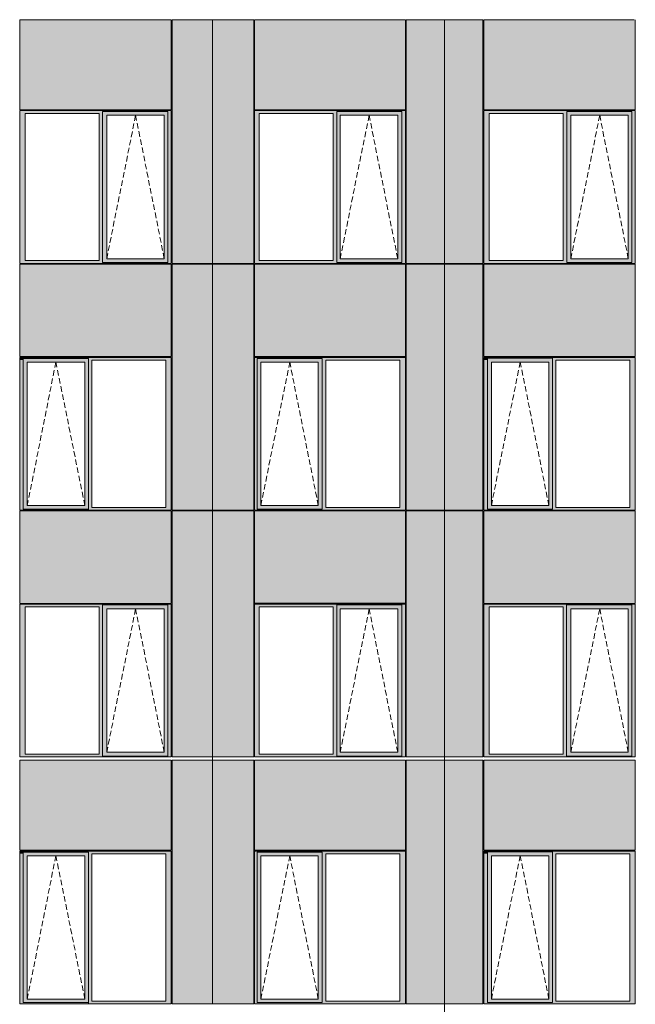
# Model space of a CAD drawing. Header units: millimetres. Extents: x -2957 to 755902, y -5565 to 302042.
# Tile 43 of 65: x 314583 to 322436, y 7792 to 20359. Entities that reach past the tile are written whole.
import ezdxf

# ---------------------------------------------------------------- set-up
doc = ezdxf.new("R2010")
doc.units = ezdxf.units.MM
doc.header["$MEASUREMENT"] = 0
doc.linetypes.add('OO_EOIAAY', pattern=[105.833361, 70.555568, -35.277793])
doc.layers.add('0_Ном._пера__1', color=7, linetype='Continuous', lineweight=0)
doc.layers.add('0_Ном._пера__120', color=7, linetype='Continuous', lineweight=0)
doc.layers.add('АР-Стены_внешние_.АР_Ном._пера__214', color=7, linetype='Continuous', lineweight=0, true_color=0xe2eaf1)

msp = doc.modelspace()

# ---------------------------------------------------------------- hatches: boundary and pattern name
at = {"layer": '0_Ном._пера__1', "linetype": 'Continuous', "lineweight": 0, "true_color": 0x000000}
for points in [[(314583.306, 19198.425), (314583.306, 19163.425), (314652.21, 19163.425), (315596.181, 19163.425), (315640.477, 19163.425), (315640.477, 19188.425), (316472.248, 19188.425), (316472.248, 19163.425), (316516.543, 19163.425), (316516.543, 19198.425)], [(314583.306, 17283.425), (314652.21, 17283.425), (314652.21, 19163.425), (314583.306, 19163.425)], [(315640.477, 19163.425), (315596.181, 19163.425), (315596.181, 17283.425), (315640.477, 17283.425)], [(315640.477, 19188.425), (315640.477, 19138.425), (315694.1, 19138.425), (316427.437, 19138.425), (316472.248, 19138.425), (316472.248, 19188.425)], [(315640.477, 17308.425), (315693.219, 17308.425), (315693.219, 19138.425), (315640.477, 19138.425)], [(316427.437, 17308.425), (316472.248, 17308.425), (316472.248, 19138.425), (316427.437, 19138.425)], [(316472.248, 19163.425), (316472.248, 17283.425), (316516.543, 17283.425), (316516.543, 19163.425)], [(317578.745, 19198.425), (317578.745, 19163.425), (317638.373, 19163.425), (318582.652, 19163.425), (318626.947, 19163.425), (318626.947, 19188.425), (319458.706, 19188.425), (319458.706, 19163.425), (319503.001, 19163.425), (319503.001, 19198.425)], [(317578.745, 19163.425), (317578.745, 17283.425), (317638.373, 17283.425), (317638.373, 19163.425)], [(318626.947, 19163.425), (318582.652, 19163.425), (318582.652, 17283.425), (318626.947, 17283.425)], [(318626.947, 19188.425), (318626.947, 19138.425), (318671.755, 19138.425), (319405.081, 19138.425), (319458.706, 19138.425), (319458.706, 19188.425)], [(318626.947, 19138.425), (318626.947, 17308.425), (318671.755, 17308.425), (318671.755, 19138.425)], [(319405.963, 19138.425), (319405.963, 17308.425), (319458.706, 17308.425), (319458.706, 19138.425)], [(319458.706, 19163.425), (319458.706, 17283.425), (319503.001, 17283.425), (319503.001, 19163.425)], [(320502.967, 19198.425), (320502.967, 19163.425), (320571.872, 19163.425), (321516.125, 19163.425), (321564.826, 19163.425), (321564.826, 19188.425), (322392.202, 19188.425), (322392.202, 19163.425), (322436.498, 19163.425), (322436.498, 19198.425)], [(320502.967, 19163.425), (320502.967, 17283.425), (320571.872, 17283.425), (320571.872, 19163.425)], [(321564.826, 19163.425), (321516.125, 19163.425), (321516.125, 17283.425), (321564.826, 17283.425)], [(321564.826, 19188.425), (321564.826, 19138.425), (321614.043, 19138.425), (322347.389, 19138.425), (322392.202, 19138.425), (322392.202, 19188.425)], [(321564.826, 17308.425), (321613.163, 17308.425), (321613.163, 19138.425), (321564.826, 19138.425)], [(322392.202, 19138.425), (322347.389, 19138.425), (322347.389, 17308.425), (322392.202, 17308.425)], [(322392.202, 19163.425), (322392.202, 17283.425), (322436.498, 17283.425), (322436.498, 19163.425)], [(314652.21, 17283.425), (314583.306, 17283.425), (314583.306, 17248.425), (316516.543, 17248.425), (316516.543, 17283.425), (316472.248, 17283.425), (316472.248, 17258.425), (315640.477, 17258.425), (315640.477, 17283.425), (315596.181, 17283.425)], [(315640.477, 17258.425), (316472.248, 17258.425), (316472.248, 17308.425), (316427.437, 17308.425), (315694.1, 17308.425), (315640.477, 17308.425)], [(317638.373, 17283.425), (317578.745, 17283.425), (317578.745, 17248.425), (319503.001, 17248.425), (319503.001, 17283.425), (319458.706, 17283.425), (319458.706, 17258.425), (318626.947, 17258.425), (318626.947, 17283.425), (318582.652, 17283.425)], [(318626.947, 17308.425), (318626.947, 17258.425), (319458.706, 17258.425), (319458.706, 17308.425), (319405.081, 17308.425), (318671.755, 17308.425)], [(320571.872, 17283.425), (320502.967, 17283.425), (320502.967, 17248.425), (322436.498, 17248.425), (322436.498, 17283.425), (322392.202, 17283.425), (322392.202, 17258.425), (321564.826, 17258.425), (321564.826, 17283.425), (321516.125, 17283.425)], [(321614.043, 17308.425), (321564.826, 17308.425), (321564.826, 17258.425), (322392.202, 17258.425), (322392.202, 17308.425), (322347.389, 17308.425)], [(314583.306, 16013.425), (314627.601, 16013.425), (314627.601, 16048.425), (314592.565, 16048.425), (314583.306, 16048.425)], [(314583.306, 16013.425), (314583.306, 14133.425), (314627.601, 14133.425), (314627.601, 16013.425)], [(314627.601, 15988.425), (314681.225, 15988.425), (315414.561, 15988.425), (315459.372, 15988.425), (315459.372, 16048.425), (314627.601, 16048.425)], [(314627.601, 15988.425), (314627.601, 14158.425), (314680.344, 14158.425), (314680.344, 15988.425)], [(315414.561, 14158.425), (315459.372, 14158.425), (315459.372, 15988.425), (315414.561, 15988.425)], [(315459.372, 16013.425), (315503.668, 16013.425), (316447.639, 16013.425), (316516.543, 16013.425), (316516.543, 16048.425), (316506.163, 16048.425), (315459.372, 16048.425)], [(315459.372, 16013.425), (315459.372, 14133.425), (315503.668, 14133.425), (315503.668, 16013.425)], [(316447.639, 16013.425), (316447.639, 14133.425), (316516.543, 14133.425), (316516.543, 16013.425)], [(317578.695, 16048.425), (317578.695, 16013.425), (317613.765, 16013.425), (317613.765, 16038.425), (318441.115, 16038.425), (318441.115, 16013.425), (318489.818, 16013.425), (319434.098, 16013.425), (319503.001, 16013.425), (319503.001, 16048.425)], [(317578.695, 16013.425), (317578.695, 14133.425), (317613.765, 14133.425), (317613.765, 16013.425)], [(317613.765, 16038.425), (317613.765, 15988.425), (317658.573, 15988.425), (318391.899, 15988.425), (318441.115, 15988.425), (318441.115, 16038.425)], [(317613.765, 15988.425), (317613.765, 14158.425), (317658.573, 14158.425), (317658.573, 15988.425)], [(318441.115, 15988.425), (318392.78, 15988.425), (318392.78, 14158.425), (318441.115, 14158.425)], [(318441.115, 16013.425), (318441.115, 14133.425), (318489.818, 14133.425), (318489.818, 16013.425)], [(319434.098, 16013.425), (319434.098, 14133.425), (319503.001, 14133.425), (319503.001, 16013.425)], [(320512.242, 16048.425), (320502.967, 16048.425), (320502.967, 16013.425), (320551.668, 16013.425), (320551.668, 16048.425)], [(320502.967, 16013.425), (320502.967, 14133.425), (320551.668, 14133.425), (320551.668, 16013.425)], [(321379.044, 16048.425), (320551.668, 16048.425), (320551.668, 15988.425), (320600.885, 15988.425), (321334.231, 15988.425), (321379.044, 15988.425)], [(320551.668, 15988.425), (320551.668, 14158.425), (320600.005, 14158.425), (320600.005, 15988.425)], [(321334.231, 14158.425), (321379.044, 14158.425), (321379.044, 15988.425), (321334.231, 15988.425)], [(322423.894, 16048.425), (321379.044, 16048.425), (321379.044, 16013.425), (321423.34, 16013.425), (322367.593, 16013.425), (322436.498, 16013.425), (322436.498, 16048.425)], [(321379.044, 16013.425), (321379.044, 14133.425), (321423.34, 14133.425), (321423.34, 16013.425)], [(322367.593, 16013.425), (322367.593, 14133.425), (322436.498, 14133.425), (322436.498, 16013.425)], [(314583.306, 14133.425), (314583.306, 14098.425), (314593.134, 14098.425), (314617.057, 14098.425), (315269.414, 14098.425), (315269.414, 14108.425), (314627.601, 14108.425), (314627.601, 14133.425)], [(314627.601, 14158.425), (314627.601, 14098.425), (315459.372, 14098.425), (315459.372, 14158.425), (315414.561, 14158.425), (314681.225, 14158.425)], [(315459.372, 14108.425), (315459.372, 14098.425), (315647.845, 14098.425), (316506.7, 14098.425), (316516.543, 14098.425), (316516.543, 14133.425), (316447.639, 14133.425), (315503.668, 14133.425), (315459.372, 14133.425)], [(317578.695, 14098.425), (317785.099, 14098.425), (317785.099, 14108.425), (317613.765, 14108.425), (317613.765, 14133.425), (317578.695, 14133.425)], [(317613.765, 14158.425), (317613.765, 14098.425), (318441.115, 14098.425), (318441.115, 14158.425), (318391.899, 14158.425), (317658.573, 14158.425)], [(318441.115, 14098.425), (318631.328, 14098.425), (318815.687, 14098.425), (319492.85, 14098.425), (319503.001, 14098.425), (319503.001, 14133.425), (319434.098, 14133.425), (318489.818, 14133.425), (318441.115, 14133.425), (318441.115, 14108.425)], [(320502.967, 14098.425), (320512.81, 14098.425), (320536.101, 14098.425), (321379.044, 14098.425), (321379.044, 14113), (320551.668, 14113), (320551.668, 14133.425), (320502.967, 14133.425)], [(320600.885, 14158.425), (320551.668, 14158.425), (320551.668, 14113), (321379.044, 14113), (321379.044, 14158.425), (321334.231, 14158.425)], [(321379.044, 14108.425), (321379.044, 14098.425), (321567.297, 14098.425), (321567.3, 14113), (321567.3, 14098.425), (322220.213, 14098.425), (322220.217, 14113), (322220.217, 14098.425), (322436.498, 14098.425), (322436.498, 14133.425), (322367.593, 14133.425), (321423.34, 14133.425), (321379.044, 14133.425)], [(314583.306, 12863.425), (314652.21, 12863.425), (315596.181, 12863.425), (315640.477, 12863.425), (315640.477, 12888.425), (316472.248, 12888.425), (316472.248, 12863.425), (316516.543, 12863.425), (316516.543, 12898.425), (314583.306, 12898.425)], [(314583.306, 12863.425), (314583.306, 10983.425), (314652.21, 10983.425), (314652.21, 12863.425)], [(315640.477, 12863.425), (315596.181, 12863.425), (315596.181, 10983.425), (315640.477, 10983.425)], [(315640.477, 12838.425), (315694.1, 12838.425), (316427.437, 12838.425), (316472.248, 12838.425), (316472.248, 12888.425), (315640.477, 12888.425)], [(315640.477, 11008.425), (315693.219, 11008.425), (315693.219, 12838.425), (315640.477, 12838.425)], [(316472.248, 12838.425), (316427.437, 12838.425), (316427.437, 11008.425), (316472.248, 11008.425)], [(316472.248, 12863.425), (316472.248, 10983.425), (316516.543, 10983.425), (316516.543, 12863.425)], [(319503.001, 12898.425), (317578.695, 12898.425), (317578.695, 12863.425), (317638.373, 12863.425), (318582.652, 12863.425), (318626.947, 12863.425), (318626.947, 12888.425), (319458.706, 12888.425), (319458.706, 12863.425), (319503.001, 12863.425)], [(317578.695, 12863.425), (317578.695, 10983.425), (317638.373, 10983.425), (317638.373, 12863.425)], [(318626.947, 12863.425), (318582.652, 12863.425), (318582.652, 10983.425), (318626.947, 10983.425)], [(319458.706, 12888.425), (318626.947, 12888.425), (318626.947, 12838.425), (318671.755, 12838.425), (319405.081, 12838.425), (319458.706, 12838.425)], [(318626.947, 12838.425), (318626.947, 11008.425), (318671.755, 11008.425), (318671.755, 12838.425)], [(319405.963, 12838.425), (319405.963, 11008.425), (319458.706, 11008.425), (319458.706, 12838.425)], [(319458.706, 12863.425), (319458.706, 10983.425), (319503.001, 10983.425), (319503.001, 12863.425)], [(320502.967, 12863.425), (320571.872, 12863.425), (321516.125, 12863.425), (321560.421, 12863.425), (321560.421, 12888.425), (322392.202, 12888.425), (322392.202, 12863.425), (322436.498, 12863.425), (322436.498, 12898.425), (320502.967, 12898.425)], [(320502.967, 12863.425), (320502.967, 10983.425), (320571.872, 10983.425), (320571.872, 12863.425)], [(321560.421, 12863.425), (321516.125, 12863.425), (321516.125, 10983.425), (321560.421, 10983.425)], [(321560.421, 12888.425), (321560.421, 12838.425), (321614.043, 12838.425), (322347.389, 12838.425), (322392.202, 12838.425), (322392.202, 12888.425)], [(321560.421, 11008.425), (321613.163, 11008.425), (321613.163, 12838.425), (321560.421, 12838.425)], [(322347.389, 11008.425), (322392.202, 11008.425), (322392.202, 12838.425), (322347.389, 12838.425)], [(322392.202, 12863.425), (322392.202, 10983.425), (322436.498, 10983.425), (322436.498, 12863.425)], [(314583.306, 10983.425), (314583.306, 10948.425), (316516.543, 10948.425), (316516.543, 10983.425), (316472.248, 10983.425), (316472.248, 10958.425), (315640.477, 10958.425), (315640.477, 10983.425), (315596.181, 10983.425), (314652.21, 10983.425)], [(315640.477, 11008.425), (315640.477, 10958.425), (316472.248, 10958.425), (316472.248, 11008.425), (316427.437, 11008.425), (315694.1, 11008.425)], [(317578.695, 10948.425), (319503.001, 10948.425), (319503.001, 10983.425), (319458.706, 10983.425), (319458.706, 10958.425), (318626.947, 10958.425), (318626.947, 10983.425), (318582.652, 10983.425), (317638.373, 10983.425), (317578.695, 10983.425)], [(318626.947, 11008.425), (318626.947, 10958.425), (319458.706, 10958.425), (319458.706, 11008.425), (319405.081, 11008.425), (318671.755, 11008.425)], [(320502.967, 10983.425), (320502.967, 10948.425), (322436.498, 10948.425), (322436.498, 10983.425), (322392.202, 10983.425), (322392.202, 10958.425), (321560.421, 10958.425), (321560.421, 10983.425), (321516.125, 10983.425), (320571.872, 10983.425)], [(321560.421, 11008.425), (321560.421, 10958.425), (322392.202, 10958.425), (322392.202, 11008.425), (322347.389, 11008.425), (321614.043, 11008.425)], [(314583.306, 9713.425), (314627.601, 9713.425), (314627.601, 9748.425), (314592.565, 9748.425), (314583.306, 9748.425)], [(314583.306, 9713.425), (314583.306, 7833.425), (314627.601, 7833.425), (314627.601, 9713.425)], [(314627.601, 9688.425), (314681.225, 9688.425), (315414.561, 9688.425), (315459.372, 9688.425), (315459.372, 9748.425), (314627.601, 9748.425)], [(314627.601, 9688.425), (314627.601, 7858.425), (314680.344, 7858.425), (314680.344, 9688.425)], [(315414.561, 7858.425), (315459.372, 7858.425), (315459.372, 9688.425), (315414.561, 9688.425)], [(315459.372, 9713.425), (315503.668, 9713.425), (316447.639, 9713.425), (316516.543, 9713.425), (316516.543, 9748.425), (316506.163, 9748.425), (315459.372, 9748.425)], [(315459.372, 9713.425), (315459.372, 7833.425), (315503.668, 7833.425), (315503.668, 9713.425)], [(316447.639, 9713.425), (316447.639, 7833.425), (316516.543, 7833.425), (316516.543, 9713.425)], [(317578.695, 9748.425), (317578.695, 9713.425), (317613.765, 9713.425), (317613.765, 9738.425), (318441.115, 9738.425), (318441.115, 9713.425), (318489.818, 9713.425), (319434.098, 9713.425), (319503.001, 9713.425), (319503.001, 9748.425)], [(317578.695, 9713.425), (317578.695, 7833.425), (317613.765, 7833.425), (317613.765, 9713.425)], [(317613.765, 9738.425), (317613.765, 9688.425), (317658.573, 9688.425), (318391.899, 9688.425), (318441.115, 9688.425), (318441.115, 9738.425)], [(317613.765, 9688.425), (317613.765, 7858.425), (317658.573, 7858.425), (317658.573, 9688.425)], [(318441.115, 9688.425), (318392.78, 9688.425), (318392.78, 7858.425), (318441.115, 7858.425)], [(318441.115, 9713.425), (318441.115, 7833.425), (318489.818, 7833.425), (318489.818, 9713.425)], [(319434.098, 9713.425), (319434.098, 7833.425), (319503.001, 7833.425), (319503.001, 9713.425)], [(320512.242, 9748.425), (320502.967, 9748.425), (320502.967, 9713.425), (320551.668, 9713.425), (320551.668, 9748.425)], [(320502.967, 9713.425), (320502.967, 7833.425), (320551.668, 7833.425), (320551.668, 9713.425)], [(321379.044, 9748.425), (320551.668, 9748.425), (320551.668, 9688.425), (320600.885, 9688.425), (321334.231, 9688.425), (321379.044, 9688.425)], [(320551.668, 9688.425), (320551.668, 7858.425), (320600.005, 7858.425), (320600.005, 9688.425)], [(321334.231, 7858.425), (321379.044, 7858.425), (321379.044, 9688.425), (321334.231, 9688.425)], [(322423.894, 9748.425), (321379.044, 9748.425), (321379.044, 9713.425), (321423.34, 9713.425), (322367.593, 9713.425), (322436.498, 9713.425), (322436.498, 9748.425)], [(321379.044, 9713.425), (321379.044, 7833.425), (321423.34, 7833.425), (321423.34, 9713.425)], [(322367.593, 9713.425), (322367.593, 7833.425), (322436.498, 7833.425), (322436.498, 9713.425)], [(314583.306, 7833.425), (314583.306, 7798.425), (314593.134, 7798.425), (314617.057, 7798.425), (315269.414, 7798.425), (315269.414, 7808.425), (314627.601, 7808.425), (314627.601, 7833.425)], [(314627.601, 7858.425), (314627.601, 7798.425), (315459.372, 7798.425), (315459.372, 7858.425), (315414.561, 7858.425), (314681.225, 7858.425)], [(315459.372, 7808.425), (315459.372, 7798.425), (315647.845, 7798.425), (316506.7, 7798.425), (316516.543, 7798.425), (316516.543, 7833.425), (316447.639, 7833.425), (315503.668, 7833.425), (315459.372, 7833.425)], [(317578.695, 7798.425), (317785.099, 7798.425), (317785.099, 7808.425), (317613.765, 7808.425), (317613.765, 7833.425), (317578.695, 7833.425)], [(317613.765, 7858.425), (317613.765, 7798.425), (318441.115, 7798.425), (318441.115, 7858.425), (318391.899, 7858.425), (317658.573, 7858.425)], [(318441.115, 7798.425), (318631.328, 7798.425), (318815.687, 7798.425), (319492.85, 7798.425), (319503.001, 7798.425), (319503.001, 7833.425), (319434.098, 7833.425), (318489.818, 7833.425), (318441.115, 7833.425), (318441.115, 7808.425)], [(320502.967, 7798.425), (320512.81, 7798.425), (320536.101, 7798.425), (321379.044, 7798.425), (321379.044, 7813), (320551.668, 7813), (320551.668, 7833.425), (320502.967, 7833.425)], [(320600.885, 7858.425), (320551.668, 7858.425), (320551.668, 7813), (321379.044, 7813), (321379.044, 7858.425), (321334.231, 7858.425)], [(321379.044, 7808.425), (321379.044, 7798.425), (321567.297, 7798.425), (321567.3, 7813), (321567.3, 7798.425), (322220.213, 7798.425), (322220.217, 7813), (322220.217, 7798.425), (322436.498, 7798.425), (322436.498, 7833.425), (322367.593, 7833.425), (321423.34, 7833.425), (321379.044, 7833.425)]]:
    msp.add_hatch(color=18, dxfattribs=at).paths.add_polyline_path(points)
at = {"layer": 'АР-Стены_внешние_.АР_Ном._пера__214', "linetype": 'Continuous', "lineweight": 0, "true_color": 0xe5e8eb}
for points in [[(316516.543, 20358.425), (314583.306, 20358.425), (314583.306, 19208.425), (316516.543, 19208.425)], [(317042.984, 17248.425), (317042.984, 20358.425), (316526.543, 20358.425), (316526.543, 17248.425)], [(317042.984, 17248.425), (317568.695, 17248.425), (317568.695, 20358.425), (317042.984, 20358.425)], [(317578.745, 20358.425), (317578.745, 19208.425), (319503.001, 19208.425), (319503.001, 20358.425)], [(319513.001, 20358.425), (319513.001, 17248.425), (320001.684, 17248.425), (320001.684, 20358.425)], [(320001.684, 20359.108), (320001.684, 17248.425), (320492.967, 17248.425), (320492.967, 20359.108)], [(320502.967, 20358.425), (320502.967, 19208.425), (322436.498, 19208.425), (322436.498, 20358.425)], [(316516.543, 17238.425), (314583.306, 17238.425), (314583.306, 16058.425), (316516.543, 16058.425)], [(317042.984, 14098.425), (317042.984, 17238.348), (316526.542, 17238.348), (316526.542, 14098.425)], [(317042.984, 14098.425), (317568.695, 14098.425), (317568.695, 17238.348), (317042.984, 17238.348)], [(317578.745, 17238.348), (317578.745, 16058.425), (319503.001, 16058.425), (319503.001, 17238.348)], [(319513.001, 17238.348), (319513.001, 14098.425), (320001.684, 14098.425), (320001.684, 17238.348)], [(320001.684, 14098.425), (320492.967, 14098.425), (320492.967, 17238.348), (320001.684, 17238.348)], [(320502.967, 17238.425), (320502.967, 16058.425), (322436.498, 16058.425), (322436.498, 17238.425)], [(314583.306, 14088.425), (314583.306, 12908.425), (316516.543, 12908.425), (316516.543, 14088.425)], [(316526.542, 14088.425), (316526.542, 10948.425), (317042.982, 10948.425), (317042.982, 14088.425)], [(317042.982, 10948.425), (317568.695, 10948.425), (317568.695, 12898.425), (317568.695, 14088.425), (317042.982, 14088.425)], [(317578.695, 12913), (319503.001, 12913), (319503.001, 14088.425), (317578.695, 14088.425)], [(319513.001, 14088.425), (319513.001, 10948.425), (320001.684, 10948.425), (320001.684, 14088.425)], [(320001.684, 10948.425), (320492.967, 10948.425), (320492.967, 12898.425), (320492.967, 14088.425), (320001.684, 14088.425)], [(320502.967, 12908.425), (322436.498, 12908.425), (322436.498, 14088.425), (322220.217, 14088.425), (321567.297, 14088.425), (320502.967, 14088.425)], [(314583.306, 10908.425), (314583.306, 9758.425), (316516.543, 9758.425), (316516.543, 10908.425)], [(317042.984, 7798.425), (317042.984, 10908.425), (316526.542, 10908.425), (316526.542, 7798.425)], [(317042.984, 7798.425), (317568.695, 7798.425), (317568.695, 10908.425), (317042.984, 10908.425)], [(317578.745, 10908.425), (317578.745, 9758.425), (319503.001, 9758.425), (319503.001, 10908.425)], [(319513.001, 10908.425), (319513.001, 7798.425), (320001.684, 7798.425), (320001.684, 10908.425)], [(320001.684, 7798.425), (320492.967, 7798.425), (320492.967, 10908.425), (320001.684, 10908.425)], [(320502.967, 10908.425), (320502.967, 9758.425), (322436.498, 9758.425), (322436.498, 10908.425)]]:
    msp.add_hatch(color=254, dxfattribs=at).paths.add_polyline_path(points)

# ---------------------------------------------------------------- linework, layer by layer
at = {"layer": '0_Ном._пера__120', "color": 7, "linetype": 'Continuous', "lineweight": 0}
for p, q in [((314583.306, 19208.425), (314583.306, 20358.425)), ((316516.543, 20358.425), (314583.306, 20358.425)), ((316516.543, 19208.425), (316516.543, 20358.425)), ((317042.984, 20358.425), (316526.543, 20358.425)), ((316526.543, 17248.425), (316526.543, 20358.425)), ((317042.984, 17248.425), (317042.984, 20358.425)), ((317568.695, 20358.425), (317042.984, 20358.425)), ((317568.695, 17248.425), (317568.695, 20358.425)), ((319503.001, 20358.425), (317578.361, 20358.425)), ((317578.745, 20358.425), (317578.745, 19208.425)), ((319503.001, 19208.425), (319503.001, 20358.425)), ((320001.684, 20358.425), (319513.001, 20358.425)), ((319513.001, 17248.425), (319513.001, 20358.425)), ((320492.967, 20358.425), (320001.684, 20358.425)), ((320001.684, 20358.425), (320001.684, 14098.425)), ((320492.967, 17248.425), (320492.967, 20358.425)), ((320502.967, 20358.425), (320502.967, 19208.425)), ((322423.478, 20358.425), (320502.967, 20358.425)), ((322436.498, 20358.425), (322436.498, 19208.425)), ((316516.543, 19208.425), (314583.306, 19208.425)), ((314583.306, 19163.425), (314583.306, 19198.425)), ((314583.306, 19198.425), (314592.181, 19198.425)), ((314583.306, 17283.425), (314583.306, 19163.425)), ((314592.181, 19198.425), (316505.747, 19198.425)), ((316505.747, 19198.425), (314592.181, 19198.425)), ((314652.21, 19163.425), (314652.21, 17283.425)), ((315596.181, 19163.425), (314652.21, 19163.425)), ((315596.181, 17283.425), (315596.181, 19163.425)), ((316472.248, 19188.425), (315640.477, 19188.425)), ((315640.477, 19188.425), (315640.477, 19163.425)), ((315640.477, 19163.425), (315640.477, 17283.425)), ((315693.219, 17308.425), (315693.219, 19138.425)), ((315693.219, 19138.425), (316426.556, 19138.425)), ((316427.437, 19138.425), (316426.556, 19138.425)), ((316427.437, 17308.425), (316427.437, 19138.425)), ((316472.248, 19163.425), (316472.248, 19188.425)), ((316472.248, 19163.425), (316472.248, 17283.425)), ((316505.747, 19198.425), (316516.543, 19198.425)), ((316516.543, 19198.425), (316516.543, 19163.425)), ((316516.543, 19163.425), (316516.543, 17283.425)), ((317578.745, 19208.425), (319503.001, 19208.425)), ((317578.745, 17248.425), (317578.745, 19198.425)), ((317578.745, 19198.425), (319503.001, 19198.425)), ((317638.373, 19163.425), (317638.373, 17283.425)), ((318582.652, 19163.425), (317638.373, 19163.425)), ((318582.652, 17283.425), (318582.652, 19163.425)), ((319458.706, 19188.425), (318626.947, 19188.425)), ((318626.947, 19188.425), (318626.947, 19163.425)), ((318626.947, 19163.425), (318626.947, 17283.425)), ((318671.755, 19138.425), (318671.755, 17308.425)), ((318672.637, 19138.425), (318671.755, 19138.425)), ((318672.637, 19138.425), (319405.963, 19138.425)), ((319405.963, 19138.425), (319405.963, 17308.425)), ((319458.706, 19163.425), (319458.706, 19188.425)), ((319458.706, 19163.425), (319458.706, 17283.425)), ((319503.001, 19198.425), (319503.001, 19163.425)), ((319503.001, 19163.425), (319503.001, 17283.425)), ((320502.967, 19208.425), (322436.498, 19208.425)), ((320502.967, 19163.425), (320502.967, 19198.425)), ((320502.967, 19198.425), (320511.858, 19198.425)), ((320502.967, 17283.425), (320502.967, 19163.425)), ((320511.858, 19198.425), (322423.478, 19198.425)), ((320511.858, 19198.425), (322423.478, 19198.425)), ((320571.872, 19163.425), (320571.872, 17283.425)), ((321516.125, 19163.425), (320571.872, 19163.425)), ((321516.125, 17283.425), (321516.125, 19163.425)), ((321564.826, 19138.425), (321564.826, 19188.425)), ((322392.202, 19188.425), (321564.826, 19188.425)), ((321564.826, 17308.425), (321564.826, 19138.425)), ((321613.163, 17308.425), (321613.163, 19138.425)), ((321613.163, 19138.425), (322346.508, 19138.425)), ((322347.389, 19138.425), (322346.508, 19138.425)), ((322347.389, 17308.425), (322347.389, 19138.425)), ((322392.202, 19163.425), (322392.202, 19188.425)), ((322392.202, 19163.425), (322392.202, 17283.425)), ((322423.478, 19198.425), (322436.498, 19198.425)), ((322436.498, 17248.425), (322436.498, 19198.425)), ((314583.306, 17248.425), (314583.306, 17283.425)), ((316516.543, 17248.425), (314583.306, 17248.425)), ((314592.118, 17248.425), (314583.306, 17248.425)), ((314583.306, 16058.425), (314583.306, 17238.348)), ((316516.543, 17238.348), (314583.306, 17238.348)), ((314652.21, 17283.425), (315596.181, 17283.425)), ((315640.477, 17283.425), (315640.477, 17258.425)), ((315640.477, 17258.425), (316472.248, 17258.425)), ((316426.556, 17308.425), (315693.219, 17308.425)), ((316426.556, 17308.425), (316427.437, 17308.425)), ((316472.248, 17283.425), (316472.248, 17258.425)), ((316516.543, 17283.425), (316516.543, 17248.425)), ((316516.543, 16058.425), (316516.543, 17238.348)), ((317568.695, 17238.425), (316526.542, 17238.425)), ((316526.542, 14098.425), (316526.542, 17238.425)), ((317042.984, 17248.425), (316526.543, 17248.425)), ((317042.982, 17248.425), (317042.982, 17238.348)), ((317184.789, 17248.425), (317042.984, 17248.425)), ((317042.984, 14098.425), (317042.984, 17238.348)), ((317568.695, 17248.425), (317184.789, 17248.425)), ((317568.695, 17238.425), (317568.695, 16013.425)), ((319503.001, 17248.425), (317578.745, 17248.425)), ((317578.745, 17238.425), (317578.745, 16058.425)), ((319503.001, 17238.425), (317578.745, 17238.425)), ((317638.373, 17283.425), (318582.652, 17283.425)), ((318626.947, 17283.425), (318626.947, 17258.425)), ((318626.947, 17258.425), (319458.706, 17258.425)), ((318671.755, 17308.425), (318672.637, 17308.425)), ((319405.963, 17308.425), (318672.637, 17308.425)), ((319458.706, 17283.425), (319458.706, 17258.425)), ((319494.184, 17248.425), (319503.001, 17248.425)), ((319503.001, 17283.425), (319503.001, 17248.425)), ((319503.001, 17238.425), (319503.001, 16058.425)), ((320001.684, 17248.425), (319513.001, 17248.425)), ((320001.684, 17238.348), (319513.001, 17238.348)), ((319513.001, 14098.425), (319513.001, 17238.348)), ((320001.68, 17238.348), (320001.68, 17248.425)), ((320492.967, 17248.425), (320001.684, 17248.425)), ((320492.967, 17238.348), (320001.684, 17238.348)), ((320492.967, 17238.348), (320492.967, 14098.425)), ((320502.967, 17248.425), (320502.967, 17283.425)), ((322434.509, 17248.425), (320502.967, 17248.425)), ((320511.776, 17248.425), (320502.967, 17248.425)), ((322436.498, 17238.348), (320502.967, 17238.348)), ((320502.967, 16058.425), (320502.967, 17238.348)), ((320571.872, 17283.425), (321516.125, 17283.425)), ((321564.826, 17258.425), (321564.826, 17308.425)), ((321564.826, 17258.425), (322392.202, 17258.425)), ((322346.508, 17308.425), (321613.163, 17308.425)), ((322346.508, 17308.425), (322347.389, 17308.425)), ((322392.202, 17283.425), (322392.202, 17258.425)), ((322436.498, 17238.348), (322436.498, 16058.425)), ((316516.543, 16058.425), (314583.306, 16058.425)), ((314592.565, 16048.425), (314583.306, 16048.425)), ((314583.306, 16048.425), (314583.306, 16013.425)), ((315459.372, 16048.425), (314583.306, 16048.425)), ((314583.306, 16013.425), (314583.306, 14098.425)), ((314627.601, 16033.849), (314627.601, 14113)), ((314627.601, 16033.849), (315459.372, 16033.849)), ((315413.68, 15988.425), (314680.344, 15988.425)), ((314680.344, 15988.425), (314680.344, 14158.425)), ((315413.68, 15988.425), (315414.561, 15988.425)), ((315414.561, 15988.425), (315414.561, 14158.425)), ((316506.131, 16048.425), (315459.372, 16048.425)), ((315459.372, 16033.849), (315459.372, 14113)), ((315503.668, 14133.425), (315503.668, 16013.425)), ((315503.668, 16013.425), (316447.639, 16013.425)), ((316447.639, 16013.425), (316447.639, 14133.425)), ((316516.543, 16048.425), (316506.131, 16048.425)), ((316516.543, 16013.425), (316516.543, 16048.425)), ((316516.543, 14133.425), (316516.543, 16013.425)), ((317568.695, 16013.425), (317568.695, 14133.425)), ((317578.745, 16048.425), (317578.695, 14098.425)), ((317578.745, 16058.425), (319503.001, 16058.425)), ((319492.282, 16048.425), (317578.745, 16048.425)), ((317613.765, 16033.849), (317613.765, 14133.425)), ((317613.765, 16033.849), (318441.115, 16033.849)), ((318392.78, 15988.425), (317658.573, 15988.425)), ((317658.573, 14158.425), (317658.573, 15988.425)), ((317658.573, 15988.425), (317659.455, 15988.425)), ((318392.78, 14158.425), (318392.78, 15988.425)), ((318441.115, 15988.425), (318441.115, 16033.849)), ((318441.115, 14158.425), (318441.115, 15988.425)), ((318489.818, 14133.425), (318489.818, 16013.425)), ((318489.818, 16013.425), (319434.098, 16013.425)), ((319434.098, 16013.425), (319434.098, 14133.425)), ((319503.001, 16048.425), (319492.282, 16048.425)), ((319503.001, 16013.425), (319503.001, 16048.425)), ((319503.001, 14133.425), (319503.001, 16013.425)), ((322436.498, 16058.425), (320502.967, 16058.425)), ((320512.242, 16048.425), (320502.967, 16048.425)), ((320502.967, 16048.425), (320502.967, 16013.425)), ((320502.967, 16013.425), (320502.967, 14133.425)), ((322423.862, 16048.425), (320512.242, 16048.425)), ((320551.668, 16038.425), (320551.668, 15988.425)), ((320551.668, 16038.425), (321379.044, 16038.425)), ((320551.668, 16038.425), (321379.044, 16038.425)), ((320551.668, 15988.425), (320551.668, 14158.425)), ((321333.35, 15988.425), (320600.005, 15988.425)), ((320600.005, 15988.425), (320600.005, 14158.425)), ((321333.35, 15988.425), (321334.231, 15988.425)), ((321334.231, 15988.425), (321334.231, 14158.425)), ((321379.044, 16038.425), (321379.044, 16013.425)), ((321379.044, 16013.425), (321379.044, 14133.425)), ((321423.34, 14133.425), (321423.34, 16013.425)), ((321423.34, 16013.425), (322367.593, 16013.425)), ((322367.593, 16013.425), (322367.593, 14133.425)), ((322434.509, 16048.425), (322423.862, 16048.425)), ((322436.498, 16048.425), (322434.509, 16048.425)), ((322436.498, 16013.425), (322436.498, 16048.425)), ((322436.498, 14133.425), (322436.498, 16013.425)), ((314583.306, 14098.425), (314593.134, 14098.425)), ((314592.118, 14098.425), (314583.306, 14098.425)), ((314583.306, 14088.425), (316516.543, 14088.425)), ((314583.306, 12908.425), (314583.306, 14088.425)), ((314593.134, 14098.425), (316506.7, 14098.425)), ((314627.601, 14113), (315459.372, 14113)), ((314680.344, 14158.425), (315413.68, 14158.425)), ((315414.561, 14158.425), (315413.68, 14158.425)), ((315459.372, 14113), (315459.372, 14108.425)), ((316447.639, 14133.425), (315503.668, 14133.425)), ((316506.7, 14098.425), (316516.543, 14098.425)), ((316516.543, 14098.425), (316516.543, 14133.425)), ((316516.543, 14088.425), (316516.543, 12908.425)), ((317042.984, 14098.425), (316526.542, 14098.425)), ((317052.209, 14088.425), (316526.542, 14088.425)), ((316526.542, 10948.425), (316526.542, 14088.425)), ((317042.982, 10948.425), (317042.982, 14098.425)), ((317184.789, 14098.425), (317042.984, 14098.425)), ((317052.209, 14088.425), (317194.014, 14088.425)), ((317568.695, 14098.425), (317184.789, 14098.425)), ((317568.695, 14088.425), (317194.014, 14088.425)), ((317568.695, 14133.425), (317568.695, 14098.425)), ((317568.695, 10948.425), (317568.695, 14088.425)), ((319503.001, 14098.425), (317578.695, 14098.425)), ((317578.695, 12913), (317578.695, 14088.425)), ((317578.695, 14088.425), (319503.001, 14088.425)), ((317613.765, 14133.425), (317613.765, 14113)), ((317613.765, 14113), (318441.115, 14113)), ((317659.455, 14158.425), (317658.573, 14158.425)), ((317659.455, 14158.425), (318392.78, 14158.425)), ((318441.115, 14113), (318441.115, 14158.425)), ((319434.098, 14133.425), (318489.818, 14133.425)), ((319492.85, 14098.425), (319503.001, 14098.425)), ((319494.184, 14098.425), (319503.001, 14098.425)), ((319503.001, 14098.425), (319503.001, 14133.425)), ((319503.001, 14088.425), (319503.001, 12913)), ((320001.684, 14098.425), (319513.001, 14098.425)), ((320010.908, 14088.425), (319513.001, 14088.425)), ((319513.001, 10948.425), (319513.001, 14088.425)), ((320001.68, 14093.497), (320001.68, 14098.425)), ((320492.967, 14098.425), (320001.684, 14098.425)), ((320001.684, 14093.497), (320001.684, 10948.425)), ((320492.967, 14088.425), (320010.908, 14088.425)), ((320492.967, 10948.425), (320492.967, 14088.425)), ((320502.967, 14133.425), (320502.967, 14098.425)), ((320502.967, 14098.425), (320512.81, 14098.425)), ((320511.776, 14098.425), (320502.967, 14098.425)), ((320502.967, 12908.425), (320502.967, 14088.425)), ((320502.967, 14088.425), (322436.498, 14088.425)), ((320512.81, 14098.425), (322424.431, 14098.425)), ((320551.668, 14158.425), (320551.668, 14113)), ((320551.668, 14113), (321379.044, 14113)), ((320600.005, 14158.425), (321333.35, 14158.425)), ((321334.231, 14158.425), (321333.35, 14158.425)), ((321379.044, 14133.425), (321379.044, 14113)), ((322367.593, 14133.425), (321423.34, 14133.425)), ((322424.431, 14098.425), (322434.509, 14098.425)), ((322434.509, 14098.425), (322436.498, 14098.425)), ((322436.498, 14098.425), (322436.498, 14133.425)), ((322436.498, 12908.425), (322436.498, 14088.425)), ((316516.543, 12908.425), (314583.306, 12908.425)), ((314583.306, 12863.425), (314583.306, 12898.425)), ((314583.306, 12898.425), (316516.543, 12898.425)), ((314583.306, 10983.425), (314583.306, 12863.425)), ((314652.21, 12863.425), (314652.21, 10983.425)), ((315596.181, 12863.425), (314652.21, 12863.425)), ((315596.181, 10983.425), (315596.181, 12863.425)), ((316472.248, 12888.425), (315640.477, 12888.425)), ((315640.477, 12888.425), (315640.477, 12863.425)), ((315640.477, 12863.425), (315640.477, 10983.425)), ((315693.219, 11008.425), (315693.219, 12838.425)), ((315693.219, 12838.425), (316426.556, 12838.425)), ((316427.437, 12838.425), (316426.556, 12838.425)), ((316427.437, 11008.425), (316427.437, 12838.425)), ((316472.248, 12863.425), (316472.248, 12888.425)), ((316472.248, 12863.425), (316472.248, 10983.425)), ((316516.543, 12898.425), (316516.543, 12863.425)), ((316516.543, 12863.425), (316516.543, 10983.425)), ((317579.313, 12913), (317578.695, 12913)), ((317578.695, 12898.425), (319503.001, 12898.425)), ((317578.695, 10948.425), (317578.695, 12898.425)), ((317579.313, 12913), (319503.001, 12913)), ((317638.373, 12863.425), (317638.373, 10983.425)), ((318582.652, 12863.425), (317638.373, 12863.425)), ((318582.652, 10983.425), (318582.652, 12863.425)), ((319458.706, 12888.425), (318626.947, 12888.425)), ((318626.947, 12888.425), (318626.947, 12863.425)), ((318626.947, 12863.425), (318626.947, 10983.425)), ((318671.755, 12838.425), (318671.755, 11008.425)), ((318672.637, 12838.425), (318671.755, 12838.425)), ((318672.637, 12838.425), (319405.963, 12838.425)), ((319405.963, 12838.425), (319405.963, 11008.425)), ((319458.706, 12863.425), (319458.706, 12888.425)), ((319458.706, 12863.425), (319458.706, 10983.425)), ((319503.001, 12898.425), (319503.001, 12863.425)), ((319503.001, 12898.425), (319503.001, 10948.425)), ((319503.001, 12863.425), (319503.001, 10983.425)), ((320502.967, 12908.425), (322436.498, 12908.425)), ((320502.967, 12863.425), (320502.967, 12898.425)), ((320502.967, 12898.425), (322436.498, 12898.425)), ((320502.967, 10983.425), (320502.967, 12863.425)), ((320571.872, 12863.425), (320571.872, 10983.425)), ((321516.125, 12863.425), (320571.872, 12863.425)), ((321516.125, 10983.425), (321516.125, 12863.425)), ((322392.202, 12888.425), (321560.421, 12888.425)), ((321560.421, 12888.425), (321560.421, 12863.425)), ((321560.421, 12863.425), (321560.421, 10983.425)), ((321613.163, 11008.425), (321613.163, 12838.425)), ((321613.163, 12838.425), (322346.508, 12838.425)), ((322347.389, 12838.425), (322346.508, 12838.425)), ((322347.389, 11008.425), (322347.389, 12838.425)), ((322392.202, 12863.425), (322392.202, 12888.425)), ((322392.202, 12863.425), (322392.202, 10983.425)), ((322436.498, 12898.425), (322436.498, 12863.425)), ((322436.498, 12863.425), (322436.498, 10983.425)), ((314583.306, 10948.425), (314583.306, 10983.425)), ((316516.543, 10948.425), (314583.306, 10948.425)), ((314593.134, 10948.425), (314592.531, 10948.425)), ((314652.21, 10983.425), (315596.181, 10983.425)), ((315640.477, 10983.425), (315640.477, 10958.425)), ((315640.477, 10958.425), (316472.248, 10958.425)), ((316426.556, 11008.425), (315693.219, 11008.425)), ((316426.556, 11008.425), (316427.437, 11008.425)), ((316472.248, 10983.425), (316472.248, 10958.425)), ((316516.543, 10983.425), (316516.543, 10948.425)), ((317052.209, 10948.425), (316526.542, 10948.425)), ((317042.984, 7798.425), (317042.984, 10948.425)), ((317194.014, 10948.425), (317052.209, 10948.425)), ((317568.695, 10948.425), (317194.014, 10948.425)), ((319503.001, 10948.425), (317578.695, 10948.425)), ((317638.373, 10983.425), (318582.652, 10983.425)), ((318626.947, 10983.425), (318626.947, 10958.425)), ((318626.947, 10958.425), (319458.706, 10958.425)), ((318671.755, 11008.425), (318672.637, 11008.425)), ((319405.963, 11008.425), (318672.637, 11008.425)), ((319458.706, 10983.425), (319458.706, 10958.425)), ((319503.001, 10983.425), (319503.001, 10948.425)), ((320001.684, 10948.425), (319513.001, 10948.425)), ((320001.684, 10948.425), (320001.684, 3299.557)), ((320492.967, 10948.425), (320001.684, 10948.425)), ((320502.967, 10948.425), (320502.967, 10983.425)), ((322436.498, 10948.425), (320502.967, 10948.425)), ((320512.81, 10948.425), (320512.192, 10948.425)), ((320571.872, 10983.425), (321516.125, 10983.425)), ((321560.421, 10983.425), (321560.421, 10958.425)), ((321560.421, 10958.425), (322392.202, 10958.425)), ((322346.508, 11008.425), (321613.163, 11008.425)), ((322346.508, 11008.425), (322347.389, 11008.425)), ((322392.202, 10983.425), (322392.202, 10958.425)), ((322436.498, 10983.425), (322436.498, 10948.425)), ((314583.306, 9758.425), (314583.306, 10908.425)), ((316516.543, 10908.425), (314583.306, 10908.425)), ((316516.543, 9758.425), (316516.543, 10908.425)), ((316526.542, 7798.425), (316526.542, 10908.425)), ((317568.695, 10908.425), (316526.542, 10908.425)), ((317568.695, 10908.425), (317568.695, 9713.425)), ((319503.001, 10908.425), (317578.695, 10908.425)), ((317578.745, 10908.425), (317578.745, 9758.425)), ((319503.001, 10908.425), (319503.001, 9758.425)), ((319513.001, 7798.425), (319513.001, 10908.425)), ((320492.967, 10908.425), (319513.001, 10908.425)), ((320492.967, 10908.425), (320492.967, 7798.425)), ((322436.498, 10908.425), (320502.967, 10908.425)), ((320502.967, 9758.425), (320502.967, 10908.425)), ((322436.498, 10908.425), (322436.498, 9758.425)), ((316516.543, 9758.425), (314583.306, 9758.425)), ((314592.565, 9748.425), (314583.306, 9748.425)), ((314583.306, 9748.425), (314583.306, 9713.425)), ((315459.372, 9748.425), (314583.306, 9748.425)), ((314583.306, 9713.425), (314583.306, 7798.425)), ((314627.601, 9733.849), (314627.601, 7813)), ((314627.601, 9733.849), (315459.372, 9733.849)), ((315413.68, 9688.425), (314680.344, 9688.425)), ((314680.344, 9688.425), (314680.344, 7858.425)), ((315413.68, 9688.425), (315414.561, 9688.425)), ((315414.561, 9688.425), (315414.561, 7858.425)), ((316506.131, 9748.425), (315459.372, 9748.425)), ((315459.372, 9733.849), (315459.372, 7813)), ((315503.668, 7833.425), (315503.668, 9713.425)), ((315503.668, 9713.425), (316447.639, 9713.425)), ((316447.639, 9713.425), (316447.639, 7833.425)), ((316516.543, 9748.425), (316506.131, 9748.425)), ((316516.543, 9713.425), (316516.543, 9748.425)), ((316516.543, 7833.425), (316516.543, 9713.425)), ((317568.695, 9713.425), (317568.695, 7833.425)), ((317578.745, 9748.425), (317578.695, 7798.425)), ((317578.745, 9758.425), (319503.001, 9758.425)), ((319492.282, 9748.425), (317578.745, 9748.425)), ((317613.765, 9733.849), (317613.765, 7833.425)), ((317613.765, 9733.849), (318441.115, 9733.849)), ((318392.78, 9688.425), (317658.573, 9688.425)), ((317658.573, 7858.425), (317658.573, 9688.425)), ((317658.573, 9688.425), (317659.455, 9688.425)), ((318392.78, 7858.425), (318392.78, 9688.425)), ((318441.115, 9688.425), (318441.115, 9733.849)), ((318441.115, 7858.425), (318441.115, 9688.425)), ((318489.818, 7833.425), (318489.818, 9713.425)), ((318489.818, 9713.425), (319434.098, 9713.425)), ((319434.098, 9713.425), (319434.098, 7833.425)), ((319503.001, 9748.425), (319492.282, 9748.425)), ((319503.001, 9713.425), (319503.001, 9748.425)), ((319503.001, 7833.425), (319503.001, 9713.425)), ((322436.498, 9758.425), (320502.967, 9758.425)), ((320512.242, 9748.425), (320502.967, 9748.425)), ((320502.967, 9748.425), (320502.967, 9713.425)), ((320502.967, 9713.425), (320502.967, 7833.425)), ((322423.862, 9748.425), (320512.242, 9748.425)), ((320551.668, 9738.425), (320551.668, 9688.425)), ((320551.668, 9738.425), (321379.044, 9738.425)), ((320551.668, 9738.425), (321379.044, 9738.425)), ((320551.668, 9688.425), (320551.668, 7858.425)), ((321333.35, 9688.425), (320600.005, 9688.425)), ((320600.005, 9688.425), (320600.005, 7858.425)), ((321333.35, 9688.425), (321334.231, 9688.425)), ((321334.231, 9688.425), (321334.231, 7858.425)), ((321379.044, 9738.425), (321379.044, 9713.425)), ((321379.044, 9713.425), (321379.044, 7833.425)), ((321423.34, 7833.425), (321423.34, 9713.425)), ((321423.34, 9713.425), (322367.593, 9713.425)), ((322367.593, 9713.425), (322367.593, 7833.425)), ((322434.509, 9748.425), (322423.862, 9748.425)), ((322436.498, 9748.425), (322434.509, 9748.425)), ((322436.498, 9713.425), (322436.498, 9748.425)), ((322436.498, 7833.425), (322436.498, 9713.425)), ((314583.306, 7798.425), (314593.134, 7798.425)), ((314592.118, 7798.425), (314583.306, 7798.425)), ((314593.134, 7798.425), (316506.7, 7798.425)), ((314627.601, 7813), (315459.372, 7813)), ((314680.344, 7858.425), (315413.68, 7858.425)), ((315414.561, 7858.425), (315413.68, 7858.425)), ((315459.372, 7813), (315459.372, 7808.425)), ((316447.639, 7833.425), (315503.668, 7833.425)), ((316506.7, 7798.425), (316516.543, 7798.425)), ((316516.543, 7798.425), (316516.543, 7833.425)), ((317042.984, 7798.425), (316526.542, 7798.425)), ((317184.789, 7798.425), (317042.984, 7798.425)), ((317568.695, 7798.425), (317184.789, 7798.425)), ((317568.695, 7833.425), (317568.695, 7798.425)), ((319503.001, 7798.425), (317578.695, 7798.425)), ((317613.765, 7833.425), (317613.765, 7813)), ((317613.765, 7813), (318441.115, 7813)), ((317659.455, 7858.425), (317658.573, 7858.425)), ((317659.455, 7858.425), (318392.78, 7858.425)), ((318441.115, 7813), (318441.115, 7858.425)), ((319434.098, 7833.425), (318489.818, 7833.425)), ((319492.85, 7798.425), (319503.001, 7798.425)), ((319494.184, 7798.425), (319503.001, 7798.425)), ((319503.001, 7798.425), (319503.001, 7833.425)), ((320001.684, 7798.425), (319513.001, 7798.425)), ((320001.68, 7793.497), (320001.68, 7798.425)), ((320492.967, 7798.425), (320001.684, 7798.425)), ((320502.967, 7833.425), (320502.967, 7798.425)), ((320502.967, 7798.425), (320512.81, 7798.425)), ((320511.776, 7798.425), (320502.967, 7798.425)), ((320512.81, 7798.425), (322424.431, 7798.425)), ((320551.668, 7858.425), (320551.668, 7813)), ((320551.668, 7813), (321379.044, 7813)), ((320600.005, 7858.425), (321333.35, 7858.425)), ((321334.231, 7858.425), (321333.35, 7858.425)), ((321379.044, 7833.425), (321379.044, 7813)), ((322367.593, 7833.425), (321423.34, 7833.425)), ((322424.431, 7798.425), (322434.509, 7798.425)), ((322434.509, 7798.425), (322436.498, 7798.425)), ((322436.498, 7798.425), (322436.498, 7833.425))]:
    msp.add_line(p, q, dxfattribs=at)
at = {"layer": '0_Ном._пера__120', "color": 7, "linetype": 'OO_EOIAAY', "lineweight": 0}
for p, q in [((316062.24, 19138.425), (315693.219, 17308.425)), ((316427.437, 17308.425), (316062.24, 19138.425)), ((319040.776, 19138.425), (318671.755, 17308.425)), ((319405.963, 17308.425), (319040.776, 19138.425)), ((321982.183, 19138.425), (321613.163, 17308.425)), ((322347.389, 17308.425), (321982.183, 19138.425)), ((315044.859, 15988.425), (314680.344, 14158.425)), ((315414.561, 14158.425), (315044.859, 15988.425)), ((318028.476, 15988.425), (317659.455, 14158.425)), ((318392.78, 14158.425), (318028.476, 15988.425)), ((320969.025, 15988.425), (320600.005, 14158.425)), ((321334.231, 14158.425), (320969.025, 15988.425)), ((316062.24, 12838.425), (315693.219, 11008.425)), ((316427.437, 11008.425), (316062.24, 12838.425)), ((319040.776, 12838.425), (318671.755, 11008.425)), ((319405.963, 11008.425), (319040.776, 12838.425)), ((321982.183, 12838.425), (321613.163, 11008.425)), ((322347.389, 11008.425), (321982.183, 12838.425)), ((315044.859, 9688.425), (314680.344, 7858.425)), ((315414.561, 7858.425), (315044.859, 9688.425)), ((318028.476, 9688.425), (317659.455, 7858.425)), ((318392.78, 7858.425), (318028.476, 9688.425)), ((320969.025, 9688.425), (320600.005, 7858.425)), ((321334.231, 7858.425), (320969.025, 9688.425))]:
    msp.add_line(p, q, dxfattribs=at)

doc.saveas('drawing.dxf')
